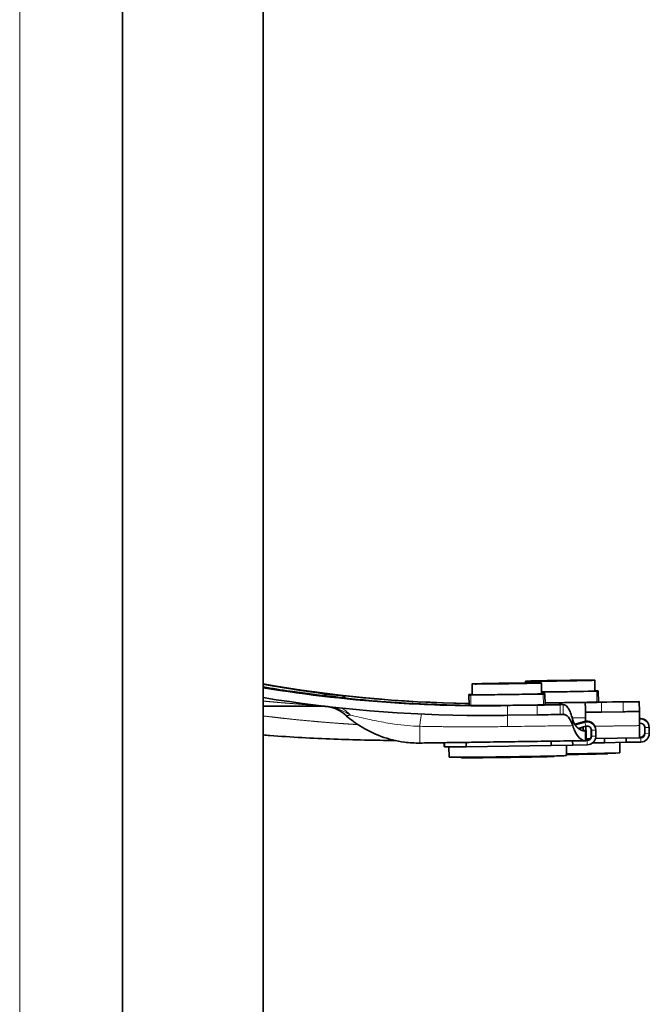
# Model space of a CAD drawing. Header units: millimetres. Extents: x 0 to 5940, y 0 to 4200.
# Tile 14 of 49: x 1057 to 1174, y 2321 to 2503. Entities that reach past the tile are written whole.
import ezdxf

# ---------------------------------------------------------------- set-up
doc = ezdxf.new("R2010")
doc.units = ezdxf.units.MM
doc.header["$LTSCALE"] = 10
doc.layers.add('Spigoli tangenti visibili(ISO)', color=7, linetype='Continuous', lineweight=15, true_color=0x00803f)
doc.layers.add('Spigoli visibili(ISO)', color=7, linetype='Continuous', lineweight=35)

msp = doc.modelspace()

# ---------------------------------------------------------------- linework, layer by layer
at = {"layer": 'Spigoli tangenti visibili(ISO)'}
for p, q in [((1057.25, 3130.97), (1057.25, 1370.97)), ((1163.873, 2377.278), (1163.844, 2379.294)), ((1110.929, 2378.672), (1110.929, 2378.672)), ((1116.115, 2378.062), (1116.115, 2378.062)), ((1140.3, 2376.68), (1140.273, 2378.595)), ((1140.573, 2378.597), (1140.601, 2376.676)), ((1154, 2376.781), (1153.972, 2378.786)), ((1164.746, 2375.462), (1164.721, 2377.262)), ((1168.746, 2375.519), (1168.72, 2377.318)), ((1140.3, 2376.639), (1140.3, 2376.639)), ((1140.601, 2376.636), (1140.601, 2376.636)), ((1147.348, 2376.651), (1147.336, 2376.687)), ((1147.374, 2374.851), (1147.348, 2376.651)), ((1152.852, 2374.932), (1152.827, 2376.731)), ((1157.643, 2376.833), (1157.668, 2375.033)), ((1158.729, 2374.358), (1158.729, 2374.358)), ((1159.33, 2374.366), (1161.782, 2374.401)), ((1161.606, 2373.69), (1161.599, 2373.71)), ((1161.606, 2373.69), (1161.621, 2373.634)), ((1161.632, 2373.614), (1161.625, 2373.635)), ((1161.85, 2372.845), (1161.632, 2373.614)), ((1119.755, 2373.135), (1119.754, 2373.135)), ((1160.852, 2372.511), (1160.857, 2372.171)), ((1161.356, 2372.116), (1161.825, 2372.122)), ((1161.733, 2370.166), (1161.707, 2371.966)), ((1162.37, 2372.815), (1161.809, 2372.807)), ((1162.841, 2372.161), (1162.834, 2372.182)), ((1162.858, 2372.162), (1162.841, 2372.161)), ((1162.868, 2372.086), (1162.86, 2372.107)), ((1162.868, 2372.086), (1163.667, 2372.097)), ((1172.714, 2372.67), (1172.707, 2372.69)), ((1172.73, 2372.67), (1172.714, 2372.67)), ((1172.74, 2372.594), (1172.733, 2372.615)), ((1172.74, 2372.594), (1173.54, 2372.606)), ((1162.068, 2370.276), (1162.061, 2370.296)), ((1162.069, 2370.221), (1162.068, 2370.276)), ((1162.094, 2370.2), (1162.087, 2370.221)), ((1162.094, 2370.2), (1162.105, 2369.4)), ((1162.857, 2371.087), (1162.85, 2371.107)), ((1162.875, 2371.087), (1162.857, 2371.087)), ((1162.883, 2371.012), (1162.876, 2371.032)), ((1162.883, 2371.012), (1163.683, 2371.023)), ((1171.94, 2370.784), (1171.933, 2370.804)), ((1171.941, 2370.729), (1171.94, 2370.784)), ((1171.966, 2370.709), (1171.959, 2370.729)), ((1171.966, 2370.709), (1171.978, 2369.909)), ((1172.729, 2371.595), (1172.722, 2371.616)), ((1172.747, 2371.595), (1172.729, 2371.595)), ((1172.755, 2371.52), (1172.748, 2371.54)), ((1172.755, 2371.52), (1173.555, 2371.531))]:
    msp.add_line(p, q, dxfattribs=at)
for centre, major_axis, ratio, start_param, end_param in [((1113.199, 2370.683), (1.029, 8.035), 0.4221683, 0.0098216, 0.2768178), ((1113.314, 2384.926), (0, -6.601), 0.0314358, 6.0326978, 6.0348908), ((1113.314, 2384.927), (0, -6.601), 0.0314306, 6.1531471, 6.1531917), ((1115.241, 2370.453), (0.858, 8.056), 0.7146651, 5.9922445, 6.2708018), ((1115.243, 2370.451), (0.852, 8.058), 0.7145504, 5.9527063, 5.9527238), ((1130.852, 2369.219), (0.413, 8.063), 0.0410458, 0.0072563, 0.2885111), ((1113.396, 2384.926), (0, -8.401), 0.0175764, 6.1960282, 6.2831854), ((1114.784, 2370.182), (0.782, 6.252), 0.801691, 5.6584519, 6.0993553), ((1130.852, 2369.219), (0.413, 8.063), 0.0410458, 0.308488, 0.3085056), ((1123.103, 2381.16), (-5.668, -6.201), 0.239129, 0.0021221, 0.3683155), ((1131.233, 2368.861), (-0.289, -6.273), 0.051108, 3.2642851, 4.0311329), ((1147.45, 2368.606), (0.089, -6.281), 0.0022144, 3.2497089, 3.9861775), ((1130.842, 2378.264), (-0.093, 6.578), 0.0103705, 2.542092, 2.5423732), ((1131.078, 2378.106), (0.118, -8.372), 0.0021001, 6.2762544, 7.1711121), ((1147.419, 2367.206), (8.647, 0.122), 0.0068856, 3.1479024, 6.2768756), ((1157.291, 2367.714), (8.647, 0.122), 0.0068856, 4.8249743, 6.2768756)]:
    msp.add_ellipse(centre, major_axis=major_axis, ratio=ratio, start_param=start_param, end_param=end_param, dxfattribs=at)
for points, degree, knots in [([(1140.264, 2377.041), (1139.45, 2377.052), (1138.636, 2377.066), (1137.823, 2377.084), (1136.473, 2377.12), (1135.125, 2377.165), (1134.672, 2377.181), (1133.849, 2377.213), (1133.027, 2377.248), (1132.575, 2377.268), (1130.792, 2377.352), (1129.013, 2377.453), (1127.771, 2377.532), (1125.827, 2377.668), (1123.89, 2377.825), (1123.296, 2377.875), (1122.216, 2377.97), (1121.138, 2378.07), (1120.546, 2378.126), (1118.625, 2378.318), (1116.713, 2378.53), (1115.499, 2378.672), (1113.079, 2378.973), (1110.673, 2379.304), (1109.475, 2379.477), (1107.232, 2379.817), (1105.003, 2380.182), (1104.172, 2380.322), (1103.245, 2380.485), (1102.25, 2380.664)], 5, [13.230582, 13.230582, 13.230582, 13.230582, 13.230582, 13.230582, 20.7214971, 20.7214971, 20.7214971, 25.6809369, 25.6809369, 25.6809369, 30.6403766, 30.6403766, 30.6403766, 42.2232881, 42.2232881, 42.2232881, 48.8234921, 48.8234921, 48.8234921, 55.423696, 55.423696, 55.423696, 67.0055899, 67.0055899, 67.0055899, 78.5874838, 78.5874838, 78.5874838, 88.7456614, 88.7456614, 88.7456614, 88.7456614, 88.7456614, 88.7456614]), ([(1102.25, 2380.561), (1103.017, 2380.423), (1103.784, 2380.288), (1104.551, 2380.156), (1106.388, 2379.848), (1108.222, 2379.56), (1109.288, 2379.398), (1110.918, 2379.161), (1112.532, 2378.94), (1113.091, 2378.866), (1113.646, 2378.793), (1114.195, 2378.722)], 5, [57.5582449, 57.5582449, 57.5582449, 57.5582449, 57.5582449, 57.5582449, 65.0705821, 65.0705821, 65.0705821, 75.5512404, 75.5512404, 75.5512404, 81.1252084, 81.1252084, 81.1252084, 81.1252084, 81.1252084, 81.1252084]), ([(1102.25, 2380.086), (1103.131, 2379.94), (1104.011, 2379.8), (1104.888, 2379.664), (1106.128, 2379.473), (1107.364, 2379.293), (1108.592, 2379.123), (1109.476, 2379.001), (1110.355, 2378.885), (1111.226, 2378.775), (1111.814, 2378.701), (1112.398, 2378.629), (1112.972, 2378.561), (1113.429, 2378.507), (1113.881, 2378.456), (1114.313, 2378.408)], 3, [55.956909, 55.956909, 55.956909, 55.956909, 60.5095578, 60.5095578, 60.5095578, 66.941576, 66.941576, 66.941576, 71.5686435, 71.5686435, 71.5686435, 74.6942258, 74.6942258, 74.6942258, 77.1808115, 77.1808115, 77.1808115, 77.1808115]), ([(1102.25, 2377.484), (1103.308, 2377.386), (1104.365, 2377.291), (1105.421, 2377.199), (1107.018, 2377.066), (1108.606, 2376.942), (1109.145, 2376.901), (1110.149, 2376.826), (1111.145, 2376.755), (1111.605, 2376.722), (1112.062, 2376.691), (1112.512, 2376.661)], 5, [57.9641285, 57.9641285, 57.9641285, 57.9641285, 57.9641285, 57.9641285, 66.941576, 66.941576, 66.941576, 71.5686435, 71.5686435, 71.5686435, 75.6012471, 75.6012471, 75.6012471, 75.6012471, 75.6012471, 75.6012471]), ([(1115.359, 2378.274), (1115.347, 2378.276), (1115.336, 2378.279), (1115.324, 2378.282), (1114.866, 2378.389), (1114.403, 2378.462), (1113.936, 2378.5), (1113.797, 2378.512), (1113.657, 2378.52), (1113.517, 2378.525), (1113.482, 2378.527), (1113.447, 2378.528), (1113.412, 2378.529), (1113.377, 2378.53), (1113.342, 2378.53), (1113.307, 2378.531), (1113.292, 2378.531), (1113.277, 2378.531), (1113.263, 2378.531)], 3, [10.9481985, 10.9481985, 10.9481985, 10.9481985, 11.0141297, 11.0141297, 11.0141297, 13.6010596, 13.6010596, 13.6010596, 14.3753385, 14.3753385, 14.3753385, 14.5689202, 14.5689202, 14.5689202, 14.762502, 14.762502, 14.762502, 14.8444849, 14.8444849, 14.8444849, 14.8444849]), ([(1116.17, 2378.5), (1115.639, 2378.557), (1115.262, 2378.598), (1114.993, 2378.628), (1114.979, 2378.629), (1114.966, 2378.631), (1114.953, 2378.632), (1114.784, 2378.651), (1114.656, 2378.666), (1114.541, 2378.68), (1114.48, 2378.687), (1114.422, 2378.694), (1114.365, 2378.701), (1114.327, 2378.706), (1114.29, 2378.71), (1114.251, 2378.715), (1114.232, 2378.718), (1114.215, 2378.72), (1114.195, 2378.722)], 3, [0, 0, 0, 0, 5.201298, 5.201298, 5.201298, 5.4582756, 5.4582756, 5.4582756, 8.846575, 8.846575, 8.846575, 10.6692135, 10.6692135, 10.6692135, 11.8922148, 11.8922148, 11.8922148, 12.4912591, 12.4912591, 12.4912591, 12.4912591]), ([(1131.263, 2377.282), (1129.925, 2377.351), (1128.606, 2377.428), (1127.245, 2377.52), (1126.881, 2377.545), (1126.514, 2377.57), (1126.143, 2377.597), (1125.107, 2377.671), (1124.037, 2377.755), (1122.92, 2377.849), (1122.703, 2377.867), (1122.484, 2377.886), (1122.263, 2377.905), (1121.599, 2377.963), (1120.919, 2378.025), (1120.23, 2378.09), (1119.475, 2378.162), (1118.712, 2378.237), (1117.975, 2378.312), (1117.339, 2378.377), (1116.723, 2378.442), (1116.17, 2378.5)], 3, [0, 0, 0, 0, 8.6583009, 8.6583009, 8.6583009, 10.9726474, 10.9726474, 10.9726474, 17.4341174, 17.4341174, 17.4341174, 18.6919033, 18.6919033, 18.6919033, 22.4813078, 22.4813078, 22.4813078, 26.6362035, 26.6362035, 26.6362035, 30.2233382, 30.2233382, 30.2233382, 30.2233382]), ([(1131.263, 2377.282), (1133.99, 2377.143), (1136.733, 2377.05), (1139.488, 2377.003), (1139.747, 2376.998), (1140.006, 2376.994), (1140.265, 2376.991)], 3, [0, 0, 0, 0, 15.1991295, 15.1991295, 15.1991295, 16.626938, 16.626938, 16.626938, 16.626938]), ([(1114.412, 2376.435), (1115.466, 2376.249), (1116.469, 2375.782), (1117.264, 2375.11), (1117.323, 2375.06), (1117.381, 2375.008), (1117.438, 2374.956)], 3, [233.2185717, 233.2185717, 233.2185717, 233.2185717, 241.7412434, 241.7412434, 241.7412434, 242.3784493, 242.3784493, 242.3784493, 242.3784493]), ([(1115.189, 2376.352), (1115.196, 2376.35), (1115.203, 2376.348), (1115.209, 2376.346), (1115.539, 2376.255), (1115.867, 2376.139), (1116.193, 2376.003), (1116.91, 2375.704), (1117.618, 2375.306), (1118.349, 2374.887)], 3, [4.5568834, 4.5568834, 4.5568834, 4.5568834, 4.6065825, 4.6065825, 4.6065825, 7.0619411, 7.0619411, 7.0619411, 12.4597525, 12.4597525, 12.4597525, 12.4597525]), ([(1154.295, 2377.092), (1154.852, 2377.1), (1155.427, 2377.108), (1156.004, 2377.117), (1156.069, 2377.117), (1156.134, 2377.118), (1156.2, 2377.119), (1156.483, 2377.123), (1156.768, 2377.127), (1157.055, 2377.131), (1158.113, 2377.146), (1159.19, 2377.162), (1160.247, 2377.176), (1160.752, 2377.184), (1161.243, 2377.191), (1161.729, 2377.197)], 3, [13.476452, 13.476452, 13.476452, 13.476452, 16.2630599, 16.2630599, 16.2630599, 16.5782757, 16.5782757, 16.5782757, 17.9448506, 17.9448506, 17.9448506, 22.987625, 22.987625, 22.987625, 25.3944243, 25.3944243, 25.3944243, 25.3944243]), ([(1119.746, 2373.135), (1118.758, 2373.195), (1117.774, 2373.258), (1116.792, 2373.326), (1114.616, 2373.485), (1112.453, 2373.664), (1111.268, 2373.768), (1108.904, 2373.99), (1106.555, 2374.236), (1105.384, 2374.365), (1104.055, 2374.519), (1102.731, 2374.681), (1102.571, 2374.701), (1102.411, 2374.721), (1102.25, 2374.741)], 5, [48.7229263, 48.7229263, 48.7229263, 48.7229263, 48.7229263, 48.7229263, 57.0569671, 57.0569671, 57.0569671, 67.2317992, 67.2317992, 67.2317992, 77.4066314, 77.4066314, 77.4066314, 78.8078957, 78.8078957, 78.8078957, 78.8078957, 78.8078957, 78.8078957]), ([(1118.349, 2374.887), (1118.797, 2374.791), (1119.362, 2374.663), (1119.956, 2374.528), (1120.995, 2374.292), (1122.113, 2374.038), (1123.18, 2373.818), (1124.317, 2373.584), (1125.423, 2373.383), (1126.509, 2373.226), (1128.082, 2372.999), (1129.617, 2372.863), (1131.166, 2372.824)], 3, [43.8015864, 43.8015864, 43.8015864, 43.8015864, 47.582621, 47.582621, 47.582621, 54.1909392, 54.1909392, 54.1909392, 61.2262791, 61.2262791, 61.2262791, 71.4184329, 71.4184329, 71.4184329, 71.4184329]), ([(1131.166, 2372.824), (1131.834, 2372.81), (1132.503, 2372.798), (1133.172, 2372.787), (1133.564, 2372.781), (1133.956, 2372.775), (1134.349, 2372.77), (1134.405, 2372.769), (1134.461, 2372.769), (1134.517, 2372.768), (1134.743, 2372.765), (1134.982, 2372.762), (1135.25, 2372.759), (1135.518, 2372.756), (1135.81, 2372.753), (1136.104, 2372.75), (1136.547, 2372.746), (1137.001, 2372.742), (1137.376, 2372.74), (1137.595, 2372.738), (1137.791, 2372.737), (1137.99, 2372.736), (1138.571, 2372.733), (1139.15, 2372.731), (1139.722, 2372.73), (1140.293, 2372.728), (1140.857, 2372.728), (1141.409, 2372.729), (1142.512, 2372.731), (1143.563, 2372.737), (1144.564, 2372.745), (1145.536, 2372.753), (1146.462, 2372.764), (1147.381, 2372.777)], 3, [64.09148, 64.09148, 64.09148, 64.09148, 67.344415, 67.344415, 67.344415, 69.2505031, 69.2505031, 69.2505031, 69.5228016, 69.5228016, 69.5228016, 70.6210868, 70.6210868, 70.6210868, 71.719372, 71.719372, 71.719372, 73.3765979, 73.3765979, 73.3765979, 74.3437997, 74.3437997, 74.3437997, 77.1534543, 77.1534543, 77.1534543, 79.9631089, 79.9631089, 79.9631089, 85.5824181, 85.5824181, 85.5824181, 91.0348805, 91.0348805, 91.0348805, 91.0348805]), ([(1159.41, 2372.947), (1159.018, 2372.941), (1158.273, 2372.931), (1157.774, 2372.924), (1157.648, 2372.922), (1157.538, 2372.921), (1157.453, 2372.919), (1156.739, 2372.909), (1156.027, 2372.899), (1155.329, 2372.889), (1154.03, 2372.871), (1152.782, 2372.853), (1151.6, 2372.837), (1150.125, 2372.816), (1148.759, 2372.796), (1147.381, 2372.777)], 3, [325.3385855, 325.3385855, 325.3385855, 325.3385855, 327.0856801, 327.0856801, 327.0856801, 327.5271561, 327.5271561, 327.5271561, 331.240328, 331.240328, 331.240328, 338.1526224, 338.1526224, 338.1526224, 346.7726156, 346.7726156, 346.7726156, 346.7726156])]:
    msp.add_open_spline(points, degree=degree, knots=knots, dxfattribs=at)
for points, degree in [([(1113.203, 2378.535), (1113.215, 2378.534), (1113.227, 2378.534), (1113.239, 2378.533), (1113.251, 2378.532), (1113.263, 2378.531)], 5), ([(1113.396, 2376.525), (1113.512, 2376.525), (1113.627, 2376.522), (1113.742, 2376.515)], 3), ([(1157.107, 2375.014), (1157.102, 2375.374), (1157.097, 2375.734), (1157.092, 2376.094), (1157.087, 2376.454), (1157.081, 2376.814)], 5), ([(1117.321, 2374.994), (1117.36, 2374.982), (1117.399, 2374.969), (1117.438, 2374.956)], 3), ([(1117.439, 2374.956), (1118.256, 2374.209), (1119.139, 2373.531), (1120.074, 2372.93)], 3), ([(1159.41, 2372.947), (1159.406, 2373.186), (1159.402, 2373.426), (1159.398, 2373.665), (1159.394, 2373.905), (1159.39, 2374.144)], 5), ([(1161.723, 2370.166), (1161.715, 2370.766), (1161.707, 2371.366), (1161.698, 2371.965)], 3), ([(1171.758, 2372.948), (1169.979, 2372.923), (1168.245, 2372.898), (1166.565, 2372.875), (1164.983, 2372.852), (1163.492, 2372.831)], 5)]:
    msp.add_open_spline(points, degree=degree, dxfattribs=at)
at = {"layer": 'Spigoli visibili(ISO)'}
for p, q in [((1102.25, 3225.97), (1102.25, 1332.97)), ((1076.25, 3128.97), (1076.25, 1372.97)), ((1150.701, 2381.157), (1150.706, 2380.825)), ((1162.1, 2381.318), (1162.1, 2381.318)), ((1163.528, 2379.338), (1163.5, 2381.338)), ((1140.829, 2380.649), (1140.857, 2378.649)), ((1152.227, 2380.81), (1152.227, 2380.81)), ((1153.656, 2378.83), (1153.627, 2380.829)), ((1153.651, 2379.15), (1163.844, 2379.294)), ((1163.811, 2379.39), (1163.527, 2379.386)), ((1164.144, 2379.301), (1164.112, 2379.393)), ((1164.144, 2379.301), (1164.172, 2377.282)), ((1140.241, 2378.686), (1140.269, 2376.68)), ((1140.241, 2378.686), (1140.273, 2378.595)), ((1140.856, 2378.697), (1140.54, 2378.693)), ((1140.573, 2378.597), (1153.972, 2378.786)), ((1153.939, 2378.882), (1153.655, 2378.878)), ((1154.271, 2378.792), (1154.24, 2378.884)), ((1154.271, 2378.792), (1154.3, 2376.785)), ((1164.721, 2377.262), (1168.72, 2377.318)), ((1171.71, 2377.389), (1171.713, 2377.381)), ((1171.738, 2375.581), (1171.713, 2377.381)), ((1102.251, 2376.525), (1113.396, 2376.525)), ((1140.27, 2376.64), (1140.27, 2376.64)), ((1147.348, 2376.651), (1152.827, 2376.731)), ((1161.729, 2377.197), (1161.728, 2377.199)), ((1164.746, 2375.462), (1168.746, 2375.519)), ((1147.374, 2374.851), (1152.852, 2374.932)), ((1159.784, 2373.196), (1161.599, 2373.71)), ((1159.796, 2373.177), (1161.606, 2373.69)), ((1159.828, 2373.126), (1161.625, 2373.635)), ((1159.84, 2373.107), (1161.632, 2373.614)), ((1159.41, 2372.985), (1159.41, 2372.985)), ((1159.681, 2372.23), (1159.681, 2372.23)), ((1160.435, 2372.444), (1161.85, 2372.845)), ((1160.852, 2372.511), (1160.66, 2372.508)), ((1160.838, 2372.552), (1160.814, 2372.551)), ((1161.351, 2372.521), (1161.339, 2372.555)), ((1161.358, 2372.021), (1161.351, 2372.521)), ((1161.707, 2371.966), (1161.666, 2371.965)), ((1161.876, 2371.975), (1161.825, 2372.122)), ((1161.876, 2371.975), (1161.902, 2370.175)), ((1162.834, 2372.182), (1162.85, 2371.107)), ((1162.841, 2372.161), (1162.857, 2371.087)), ((1162.86, 2372.107), (1162.876, 2371.032)), ((1162.868, 2372.086), (1162.883, 2371.012)), ((1163.554, 2372.672), (1163.547, 2372.693)), ((1163.58, 2372.597), (1163.573, 2372.618)), ((1163.667, 2372.097), (1163.683, 2371.023)), ((1172.707, 2372.69), (1172.722, 2371.616)), ((1172.714, 2372.67), (1172.729, 2371.595)), ((1172.733, 2372.615), (1172.748, 2371.54)), ((1172.74, 2372.594), (1172.755, 2371.52)), ((1173.426, 2373.181), (1173.419, 2373.201)), ((1173.452, 2373.105), (1173.445, 2373.126)), ((1173.54, 2372.606), (1173.555, 2371.531)), ((1155.404, 2370.077), (1155.415, 2369.278)), ((1159.395, 2370.133), (1159.406, 2369.362)), ((1161.719, 2370.534), (1161.719, 2370.534)), ((1161.722, 2370.291), (1161.722, 2370.291)), ((1161.723, 2370.195), (1161.723, 2370.195)), ((1161.723, 2370.166), (1161.723, 2370.166)), ((1161.728, 2370.535), (1161.728, 2370.535)), ((1161.731, 2370.292), (1161.731, 2370.292)), ((1161.732, 2370.195), (1161.732, 2370.195)), ((1162.632, 2370.547), (1161.897, 2370.537)), ((1161.9, 2370.294), (1162.061, 2370.296)), ((1161.9, 2370.273), (1162.068, 2370.276)), ((1161.901, 2370.218), (1162.087, 2370.221)), ((1161.901, 2370.198), (1162.094, 2370.2)), ((1171.776, 2370.677), (1163.622, 2370.561)), ((1165.277, 2370.585), (1165.288, 2369.787)), ((1169.267, 2370.641), (1169.278, 2369.87)), ((1171.778, 2370.802), (1171.933, 2370.804)), ((1171.778, 2370.782), (1171.94, 2370.784)), ((1171.778, 2370.727), (1171.959, 2370.729)), ((1171.778, 2370.706), (1171.966, 2370.709)), ((1135.665, 2369.798), (1135.675, 2369.123)), ((1135.675, 2369.123), (1135.708, 2369.027)), ((1135.697, 2369.798), (1135.708, 2369.027)), ((1135.708, 2369.027), (1139.717, 2369.056)), ((1136.569, 2367.115), (1136.542, 2369.033)), ((1139.706, 2369.855), (1139.717, 2369.056)), ((1155.415, 2369.278), (1139.717, 2369.056)), ((1159.406, 2369.362), (1155.415, 2369.278)), ((1158.267, 2367.421), (1158.24, 2369.338)), ((1159.406, 2369.362), (1162.105, 2369.4)), ((1165.288, 2369.787), (1163.088, 2369.755)), ((1169.278, 2369.87), (1165.288, 2369.787)), ((1168.139, 2367.93), (1168.112, 2369.846)), ((1169.278, 2369.87), (1171.978, 2369.909)), ((1138.773, 2367.083), (1138.756, 2367.101)), ((1156.065, 2367.327), (1156.082, 2367.346)), ((1165.938, 2367.836), (1165.954, 2367.854))]:
    msp.add_line(p, q, dxfattribs=at)
for centre, major_axis, ratio, start_param, end_param in [((1113.361, 2370.363), (0.892, 8.052), 0.6141263, 6.2714254, 6.2831853), ((1152.379, 2376.759), (4.999, 0.071), 0.0068856, 4.8019241, 5.9363899), ((1152.405, 2374.96), (4.999, 0.071), 0.0068856, 4.8019241, 5.9363899), ((1157.757, 2368.733), (0.071, -6.301), 0.3616939, 2.2994228, 3.149522), ((1162.034, 2372.171), (1.512, 0.522), 0.9999737, 0, 1.5142157), ((1162.042, 2372.15), (1.512, 0.522), 0.9999737, 6.2650589, 7.797401), ((1162.06, 2372.095), (1.512, 0.522), 0.9999737, 0, 1.5142157), ((1162.068, 2372.075), (1.512, 0.522), 0.9999737, 5.9648053, 7.797401), ((1171.907, 2372.679), (1.512, 0.522), 0.9999737, 0, 1.34077), ((1171.914, 2372.658), (1.512, 0.522), 0.9999737, 6.2650589, 7.6282807), ((1171.933, 2372.604), (1.512, 0.522), 0.9999737, 0, 1.3566363), ((1171.94, 2372.583), (1.512, 0.522), 0.9999737, 5.9648053, 7.6441522), ((1160.839, 2372.548), (0.5, 0.007), 0.0068856, 0.0022695, 1.5730658), ((1160.851, 2372.514), (0.5, 0.007), 0.0068856, 4.7146585, 6.2854548), ((1158.877, 2371.933), (3, 0.042), 0.0068856, 5.9458165, 6.2854553), ((1162.068, 2372.075), (0.77, 0.218), 0.9999739, 6.0213859, 7.8539816), ((1162.034, 2372.171), (0.771, 0.213), 0.9999739, 6.0282871, 6.2831853), ((1162.042, 2372.15), (0.8, 0.011), 0.9999789, 0, 0.2685143), ((1162.06, 2372.095), (0.8, 0.011), 0.9999789, 0, 0.3047853), ((1171.94, 2372.583), (0.778, 0.187), 0.9999742, 6.0614231, 7.8539816), ((1171.907, 2372.679), (0.771, 0.213), 0.9999739, 6.0282871, 6.2831853), ((1171.914, 2372.658), (0.8, 0.011), 0.9999789, 0, 0.2685143), ((1171.933, 2372.604), (0.8, 0.011), 0.9999789, 0, 0.3047853), ((1161.819, 2370.269), (-0.5, -0.007), 0.0068919, 4.9071168, 4.9071673), ((1161.835, 2370.221), (0.5, 0.007), 0.006382, 4.4851147, 4.4851528), ((1161.819, 2370.269), (-0.5, -0.007), 0.0073593, 4.8878247, 4.8878683), ((1161.835, 2370.221), (0.5, 0.007), 0.0064339, 4.5045582, 4.5045876), ((1158.902, 2370.133), (3, 0.042), 0.0068856, 5.9458299, 6.283185), ((1162.05, 2371.096), (0.8, 0.011), 0.9999789, 4.712389, 6.2831853), ((1162.057, 2371.076), (0.8, 0.011), 0.9999789, 4.712389, 6.2831853), ((1162.076, 2371.021), (0.8, 0.011), 0.9999789, 4.712389, 6.2831853), ((1162.083, 2371), (0.8, 0.011), 0.9999789, 4.712389, 6.2831853), ((1162.083, 2371), (1.512, 0.522), 0.9999737, 4.394009, 5.9648053), ((1171.922, 2371.604), (0.8, 0.011), 0.9999789, 4.712389, 6.2831853), ((1171.929, 2371.584), (0.8, 0.011), 0.9999789, 4.712389, 6.2831853), ((1171.948, 2371.529), (0.8, 0.011), 0.9999789, 4.712389, 6.2831853), ((1171.955, 2371.508), (0.8, 0.011), 0.9999789, 4.712389, 6.2831853), ((1171.955, 2371.508), (1.512, 0.522), 0.9999737, 4.394009, 5.9648053), ((1147.418, 2367.268), (-10.849, -0.153), 0.0068856, 0.0000029, 3.1415955), ((1157.29, 2367.776), (10.849, 0.153), 0.0068856, 4.8020502, 6.2831853)]:
    msp.add_ellipse(centre, major_axis=major_axis, ratio=ratio, start_param=start_param, end_param=end_param, dxfattribs=at)
for points, degree, knots in [([(1163.5, 2381.338), (1163.495, 2381.352), (1162.703, 2381.354), (1161.108, 2381.343), (1157.083, 2381.297), (1153.066, 2381.229), (1151.479, 2381.196), (1150.696, 2381.171), (1150.701, 2381.157)], 5, [0, 0, 0, 0, 0, 0, 10.5908612, 10.5908612, 10.5908612, 21.1817223, 21.1817223, 21.1817223, 21.1817223, 21.1817223, 21.1817223]), ([(1150.701, 2381.157), (1150.706, 2381.143), (1151.498, 2381.141), (1153.093, 2381.152), (1157.117, 2381.198), (1161.134, 2381.266), (1162.722, 2381.299), (1163.504, 2381.324), (1163.5, 2381.338)], 5, [20.106193, 20.106193, 20.106193, 20.106193, 20.106193, 20.106193, 30.6970541, 30.6970541, 30.6970541, 41.2879153, 41.2879153, 41.2879153, 41.2879153, 41.2879153, 41.2879153]), ([(1152.101, 2381.177), (1152.097, 2381.187), (1152.798, 2381.207), (1153.953, 2381.23), (1154.216, 2381.235), (1154.501, 2381.24), (1154.802, 2381.246), (1155.506, 2381.258), (1156.296, 2381.27), (1157.088, 2381.282), (1157.208, 2381.283), (1157.329, 2381.285), (1157.448, 2381.287), (1158.359, 2381.299), (1159.251, 2381.31), (1159.996, 2381.316), (1160.739, 2381.323), (1161.333, 2381.327), (1161.693, 2381.326), (1161.959, 2381.325), (1162.098, 2381.323), (1162.1, 2381.318)], 3, [0, 0, 0, 0, 6.3271907, 6.3271907, 6.3271907, 7.7693411, 7.7693411, 7.7693411, 11.1401309, 11.1401309, 11.1401309, 11.6511498, 11.6511498, 11.6511498, 15.5373721, 15.5373721, 15.5373721, 19.4174727, 19.4174727, 19.4174727, 22.2798459, 22.2798459, 22.2798459, 22.2798459]), ([(1162.1, 2381.318), (1162.102, 2381.312), (1161.848, 2381.302), (1161.374, 2381.29), (1160.901, 2381.278), (1160.209, 2381.264), (1159.398, 2381.249), (1158.695, 2381.237), (1157.904, 2381.224), (1157.112, 2381.213), (1156.992, 2381.211), (1156.872, 2381.21), (1156.752, 2381.208), (1155.841, 2381.196), (1154.949, 2381.185), (1154.205, 2381.178), (1153.003, 2381.167), (1152.213, 2381.166), (1152.112, 2381.175), (1152.105, 2381.175), (1152.101, 2381.176), (1152.101, 2381.177)], 3, [0, 0, 0, 0, 3.8849307, 3.8849307, 3.8849307, 7.7693411, 7.7693411, 7.7693411, 11.140131, 11.140131, 11.140131, 11.6511498, 11.6511498, 11.6511498, 15.5373721, 15.5373721, 15.5373721, 21.812378, 21.812378, 21.812378, 22.2798459, 22.2798459, 22.2798459, 22.2798459]), ([(1102.25, 2380.087), (1103.924, 2379.81), (1105.59, 2379.552), (1109.683, 2378.963), (1112.253, 2378.637), (1114.253, 2378.415)], 3, [3.1594796, 3.1594796, 3.1594796, 3.1594796, 3.683554, 3.683554, 4.4644364, 4.4644364, 4.4644364, 4.4644364]), ([(1147.348, 2376.651), (1145.75, 2376.627), (1144.127, 2376.617), (1142.512, 2376.623), (1137.298, 2376.64), (1132.308, 2376.806), (1127.363, 2377.112), (1118.734, 2377.646), (1110.364, 2378.61), (1102.25, 2379.942)], 3, [0, 0, 0, 0, 7.1721955, 7.1721955, 7.1721955, 30.3346683, 30.3346683, 30.3346683, 70.7525281, 70.7525281, 70.7525281, 70.7525281]), ([(1153.627, 2380.83), (1153.623, 2380.843), (1152.831, 2380.846), (1151.235, 2380.835), (1147.211, 2380.788), (1143.194, 2380.721), (1141.606, 2380.687), (1140.824, 2380.663), (1140.829, 2380.649)], 5, [0, 0, 0, 0, 0, 0, 10.5908612, 10.5908612, 10.5908612, 21.1817223, 21.1817223, 21.1817223, 21.1817223, 21.1817223, 21.1817223]), ([(1140.829, 2380.649), (1140.833, 2380.635), (1141.625, 2380.632), (1143.22, 2380.644), (1147.245, 2380.69), (1151.262, 2380.758), (1152.85, 2380.791), (1153.632, 2380.816), (1153.627, 2380.83)], 5, [20.106193, 20.106193, 20.106193, 20.106193, 20.106193, 20.106193, 30.6970541, 30.6970541, 30.6970541, 41.2879153, 41.2879153, 41.2879153, 41.2879153, 41.2879153, 41.2879153]), ([(1142.228, 2380.669), (1142.225, 2380.679), (1142.937, 2380.699), (1144.109, 2380.722), (1144.983, 2380.739), (1146.097, 2380.758), (1147.216, 2380.773), (1147.336, 2380.775), (1147.456, 2380.777), (1147.576, 2380.778), (1149.065, 2380.799), (1150.49, 2380.813), (1151.339, 2380.817), (1151.528, 2380.818), (1151.69, 2380.818), (1151.821, 2380.818), (1152.087, 2380.817), (1152.226, 2380.815), (1152.227, 2380.81)], 3, [0, 0, 0, 0, 6.378023, 6.378023, 6.378023, 11.140131, 11.140131, 11.140131, 11.6511498, 11.6511498, 11.6511498, 18.0044159, 18.0044159, 18.0044159, 19.4174727, 19.4174727, 19.4174727, 22.2798459, 22.2798459, 22.2798459, 22.2798459]), ([(1152.227, 2380.81), (1152.23, 2380.804), (1151.976, 2380.794), (1151.502, 2380.782), (1150.732, 2380.762), (1149.369, 2380.737), (1147.899, 2380.715), (1147.68, 2380.711), (1147.46, 2380.708), (1147.24, 2380.705), (1147.12, 2380.703), (1147, 2380.702), (1146.88, 2380.7), (1145.969, 2380.688), (1145.077, 2380.677), (1144.333, 2380.67), (1143.589, 2380.663), (1142.995, 2380.66), (1142.635, 2380.661), (1142.369, 2380.661), (1142.23, 2380.664), (1142.228, 2380.669)], 3, [0, 0, 0, 0, 3.8849307, 3.8849307, 3.8849307, 10.2025231, 10.2025231, 10.2025231, 11.1401309, 11.1401309, 11.1401309, 11.6511498, 11.6511498, 11.6511498, 15.5373721, 15.5373721, 15.5373721, 19.4174727, 19.4174727, 19.4174727, 22.2798459, 22.2798459, 22.2798459, 22.2798459]), ([(1163.528, 2379.338), (1163.532, 2379.326), (1162.737, 2379.302), (1161.399, 2379.275), (1160.43, 2379.255), (1159.19, 2379.234), (1157.899, 2379.215), (1157.648, 2379.211), (1157.396, 2379.207), (1157.144, 2379.204), (1156.364, 2379.193), (1155.585, 2379.183), (1154.856, 2379.174), (1154.434, 2379.17), (1154.031, 2379.165), (1153.654, 2379.162)], 3, [0, 0, 0, 0, 7.6749684, 7.6749684, 7.6749684, 13.2316988, 13.2316988, 13.2316988, 14.3095204, 14.3095204, 14.3095204, 17.6388245, 17.6388245, 17.6388245, 19.5654174, 19.5654174, 19.5654174, 19.5654174]), ([(1164.112, 2379.393), (1164.112, 2379.393), (1164.091, 2379.393), (1164.054, 2379.393), (1164.017, 2379.393), (1163.963, 2379.392), (1163.904, 2379.392), (1163.874, 2379.391), (1163.843, 2379.391), (1163.811, 2379.39)], 3, [0, 0, 0, 0, 0.27437643, 0.27437643, 0.27437643, 0.54846462, 0.54846462, 0.54846462, 0.68649891, 0.68649891, 0.68649891, 0.68649891]), ([(1163.844, 2379.294), (1163.907, 2379.295), (1163.97, 2379.296), (1164.021, 2379.297), (1164.071, 2379.298), (1164.11, 2379.299), (1164.129, 2379.3), (1164.139, 2379.3), (1164.144, 2379.3), (1164.144, 2379.301)], 3, [0, 0, 0, 0, 0.27437643, 0.27437643, 0.27437643, 0.54846462, 0.54846462, 0.54846462, 0.68649891, 0.68649891, 0.68649891, 0.68649891]), ([(1147.374, 2374.851), (1145.743, 2374.827), (1144.12, 2374.817), (1142.505, 2374.823), (1128.464, 2374.869), (1115.038, 2376.035), (1102.25, 2378.118)], 3, [0, 0, 0, 0, 7.2685956, 7.2685956, 7.2685956, 70.4668555, 70.4668555, 70.4668555, 70.4668555]), ([(1114.313, 2378.408), (1114.313, 2378.408), (1114.313, 2378.408), (1114.314, 2378.408), (1114.333, 2378.406), (1114.352, 2378.403), (1114.37, 2378.401), (1114.404, 2378.397), (1114.441, 2378.393), (1114.459, 2378.391), (1114.503, 2378.385), (1114.558, 2378.378), (1114.592, 2378.374), (1114.697, 2378.36), (1114.85, 2378.34), (1114.97, 2378.324), (1115.175, 2378.297), (1115.443, 2378.263), (1115.52, 2378.253), (1115.601, 2378.243), (1115.687, 2378.232)], 5, [0.1042031, 0.1042031, 0.1042031, 0.1042031, 0.1042031, 0.1042031, 0.1269262, 0.1269262, 0.1269262, 2.5895856, 2.5895856, 2.5895856, 4.6065825, 4.6065825, 4.6065825, 7.0619411, 7.0619411, 7.0619411, 11.0089371, 11.0089371, 11.0089371, 12.4597523, 12.4597523, 12.4597523, 12.4597523, 12.4597523, 12.4597523]), ([(1115.687, 2378.232), (1115.803, 2378.217), (1115.924, 2378.202), (1116.048, 2378.187), (1116.643, 2378.115), (1117.322, 2378.036), (1118.013, 2377.961), (1119.471, 2377.803), (1120.957, 2377.661), (1122.311, 2377.544), (1123.753, 2377.419), (1125.083, 2377.319), (1126.347, 2377.232), (1127.57, 2377.149), (1128.734, 2377.079), (1129.887, 2377.018), (1130.461, 2376.987), (1131.033, 2376.959), (1131.608, 2376.932)], 3, [43.8015864, 43.8015864, 43.8015864, 43.8015864, 44.4550315, 44.4550315, 44.4550315, 47.582621, 47.582621, 47.582621, 54.1909392, 54.1909392, 54.1909392, 61.2262791, 61.2262791, 61.2262791, 68.0295158, 68.0295158, 68.0295158, 71.4184427, 71.4184427, 71.4184427, 71.4184427]), ([(1140.273, 2378.595), (1140.273, 2378.594), (1140.294, 2378.594), (1140.331, 2378.594), (1140.367, 2378.594), (1140.421, 2378.595), (1140.481, 2378.596), (1140.51, 2378.596), (1140.542, 2378.596), (1140.573, 2378.597)], 3, [0, 0, 0, 0, 0.27437643, 0.27437643, 0.27437643, 0.54846462, 0.54846462, 0.54846462, 0.68649891, 0.68649891, 0.68649891, 0.68649891]), ([(1153.656, 2378.83), (1153.658, 2378.823), (1153.405, 2378.812), (1152.926, 2378.799), (1152.095, 2378.776), (1150.567, 2378.747), (1148.829, 2378.719), (1148.32, 2378.711), (1147.796, 2378.703), (1147.271, 2378.696), (1146.492, 2378.685), (1145.712, 2378.675), (1144.984, 2378.666), (1143.295, 2378.647), (1141.908, 2378.637), (1141.269, 2378.639), (1141.178, 2378.64), (1141.101, 2378.64), (1141.04, 2378.641), (1140.92, 2378.643), (1140.858, 2378.646), (1140.857, 2378.649)], 3, [0, 0, 0, 0, 4.4126343, 4.4126343, 4.4126343, 12.0687273, 12.0687273, 12.0687273, 14.3095204, 14.3095204, 14.3095204, 17.6388245, 17.6388245, 17.6388245, 25.3512263, 25.3512263, 25.3512263, 26.4556882, 26.4556882, 26.4556882, 28.6192232, 28.6192232, 28.6192232, 28.6192232]), ([(1154.24, 2378.884), (1154.239, 2378.885), (1154.219, 2378.885), (1154.182, 2378.885), (1154.145, 2378.885), (1154.091, 2378.884), (1154.032, 2378.883), (1154.002, 2378.883), (1153.97, 2378.883), (1153.939, 2378.882)], 3, [0, 0, 0, 0, 0.27437643, 0.27437643, 0.27437643, 0.54846462, 0.54846462, 0.54846462, 0.68649891, 0.68649891, 0.68649891, 0.68649891]), ([(1153.972, 2378.786), (1154.034, 2378.787), (1154.098, 2378.788), (1154.148, 2378.789), (1154.199, 2378.79), (1154.238, 2378.791), (1154.257, 2378.792), (1154.266, 2378.792), (1154.271, 2378.792), (1154.271, 2378.792)], 3, [0, 0, 0, 0, 0.27437643, 0.27437643, 0.27437643, 0.54846462, 0.54846462, 0.54846462, 0.68551925, 0.68551925, 0.68551925, 0.68551925]), ([(1171.71, 2377.389), (1168.075, 2377.337), (1165.152, 2377.296), (1162.766, 2377.262), (1160.93, 2377.236), (1159.406, 2377.215), (1157.901, 2377.194), (1156.699, 2377.177), (1155.497, 2377.16), (1154.295, 2377.143)], 3, [276.592968, 276.592968, 276.592968, 276.592968, 284.8982875, 284.8982875, 284.8982875, 291.28682, 291.28682, 291.28682, 296.387375, 296.387375, 296.387375, 296.387375]), ([(1161.728, 2377.199), (1161.727, 2377.202), (1161.84, 2377.207), (1162.055, 2377.213), (1162.27, 2377.219), (1162.586, 2377.226), (1162.97, 2377.233), (1163.353, 2377.24), (1163.803, 2377.248), (1164.271, 2377.255), (1164.42, 2377.257), (1164.571, 2377.26), (1164.721, 2377.262)], 3, [0, 0, 0, 0, 2.4613549, 2.4613549, 2.4613549, 4.9229598, 4.9229598, 4.9229598, 7.3851901, 7.3851901, 7.3851901, 8.166281, 8.166281, 8.166281, 8.166281]), ([(1168.72, 2377.318), (1169.194, 2377.325), (1169.667, 2377.332), (1170.088, 2377.34), (1170.508, 2377.347), (1170.876, 2377.355), (1171.152, 2377.361), (1171.428, 2377.368), (1171.61, 2377.374), (1171.68, 2377.378), (1171.702, 2377.379), (1171.713, 2377.38), (1171.713, 2377.381)], 3, [0, 0, 0, 0, 2.4613544, 2.4613544, 2.4613544, 4.9229599, 4.9229599, 4.9229599, 7.3851886, 7.3851886, 7.3851886, 8.1662787, 8.1662787, 8.1662787, 8.1662787]), ([(1113.934, 2376.493), (1113.818, 2376.505), (1113.703, 2376.514), (1113.588, 2376.521), (1113.464, 2376.525), (1113.34, 2376.525), (1113.331, 2376.525), (1113.323, 2376.525), (1113.314, 2376.525)], 5, [59.4308336, 59.4308336, 59.4308336, 59.4308336, 59.4308336, 59.4308336, 60.9580515, 60.9580515, 60.9580515, 61.0715149, 61.0715149, 61.0715149, 61.0715149, 61.0715149, 61.0715149]), ([(1117.321, 2374.994), (1117.13, 2375.165), (1116.929, 2375.326), (1116.719, 2375.477), (1116.11, 2375.867), (1115.441, 2376.165), (1114.992, 2376.315), (1114.531, 2376.419), (1114.065, 2376.478)], 5, [49.3891137, 49.3891137, 49.3891137, 49.3891137, 49.3891137, 49.3891137, 52.8752904, 52.8752904, 52.8752904, 59.0826436, 59.0826436, 59.0826436, 59.0826436, 59.0826436, 59.0826436]), ([(1131.608, 2376.932), (1132.256, 2376.903), (1132.905, 2376.875), (1133.554, 2376.85), (1133.879, 2376.838), (1134.205, 2376.826), (1134.531, 2376.815), (1134.586, 2376.813), (1134.64, 2376.811), (1134.695, 2376.809), (1134.749, 2376.807), (1134.803, 2376.805), (1134.858, 2376.804), (1135.077, 2376.796), (1135.308, 2376.789), (1135.568, 2376.781), (1135.828, 2376.773), (1136.111, 2376.765), (1136.396, 2376.757), (1136.826, 2376.745), (1137.266, 2376.735), (1137.629, 2376.726), (1137.771, 2376.723), (1137.902, 2376.72), (1138.032, 2376.718), (1138.096, 2376.716), (1138.161, 2376.715), (1138.225, 2376.714), (1138.788, 2376.702), (1139.35, 2376.693), (1139.905, 2376.685), (1140.459, 2376.677), (1141.006, 2376.672), (1141.541, 2376.668), (1142.611, 2376.66), (1143.63, 2376.658), (1144.602, 2376.662), (1145.545, 2376.666), (1146.444, 2376.674), (1147.336, 2376.687)], 3, [64.0914969, 64.0914969, 64.0914969, 64.0914969, 67.3444146, 67.3444146, 67.3444146, 68.9782047, 68.9782047, 68.9782047, 69.2505031, 69.2505031, 69.2505031, 69.5228016, 69.5228016, 69.5228016, 70.6210868, 70.6210868, 70.6210868, 71.719372, 71.719372, 71.719372, 73.3765979, 73.3765979, 73.3765979, 74.0213991, 74.0213991, 74.0213991, 74.3437997, 74.3437997, 74.3437997, 77.1534543, 77.1534543, 77.1534543, 79.9631089, 79.9631089, 79.9631089, 85.5824181, 85.5824181, 85.5824181, 91.0349197, 91.0349197, 91.0349197, 91.0349197]), ([(1157.643, 2376.833), (1157.554, 2376.831), (1157.48, 2376.83), (1157.408, 2376.829), (1156.694, 2376.819), (1155.983, 2376.809), (1155.285, 2376.799), (1153.986, 2376.781), (1152.737, 2376.763), (1151.555, 2376.747), (1150.081, 2376.726), (1148.714, 2376.706), (1147.336, 2376.687)], 3, [327.153349, 327.153349, 327.153349, 327.153349, 327.5271561, 327.5271561, 327.5271561, 331.240328, 331.240328, 331.240328, 338.1526224, 338.1526224, 338.1526224, 346.7726982, 346.7726982, 346.7726982, 346.7726982]), ([(1157.643, 2376.833), (1157.804, 2376.839), (1157.965, 2376.784), (1158.284, 2376.554), (1158.44, 2376.38), (1158.741, 2375.918), (1158.884, 2375.631), (1159.153, 2374.958), (1159.277, 2374.573), (1159.39, 2374.144)], 3, [0.00000011, 0.00000011, 0.00000011, 0.00000011, 0.17879667, 0.17879667, 0.35736742, 0.35736742, 0.53478732, 0.53478732, 0.7107963, 0.7107963, 0.7107963, 0.7107963]), ([(1161.729, 2377.197), (1161.73, 2377.193), (1161.732, 2377.128), (1161.738, 2376.878), (1161.742, 2376.694), (1161.751, 2376.213), (1161.757, 2375.918), (1161.769, 2375.228), (1161.775, 2374.835), (1161.782, 2374.401)], 3, [0.00000009, 0.00000009, 0.00000009, 0.00000009, 0.17233606, 0.17233606, 0.34466754, 0.34466754, 0.51699894, 0.51699894, 0.68933491, 0.68933491, 0.68933491, 0.68933491]), ([(1161.766, 2375.401), (1161.8, 2375.404), (1161.907, 2375.408), (1162.081, 2375.413), (1162.295, 2375.419), (1162.612, 2375.426), (1162.995, 2375.433), (1163.378, 2375.441), (1163.829, 2375.448), (1164.297, 2375.455), (1164.445, 2375.458), (1164.596, 2375.46), (1164.746, 2375.462)], 3, [0.4750289, 0.4750289, 0.4750289, 0.4750289, 2.4613549, 2.4613549, 2.4613549, 4.9229598, 4.9229598, 4.9229598, 7.3851901, 7.3851901, 7.3851901, 8.166281, 8.166281, 8.166281, 8.166281]), ([(1168.746, 2375.519), (1169.22, 2375.525), (1169.692, 2375.533), (1170.113, 2375.54), (1170.534, 2375.548), (1170.902, 2375.555), (1171.177, 2375.562), (1171.453, 2375.568), (1171.636, 2375.574), (1171.706, 2375.578), (1171.727, 2375.579), (1171.738, 2375.58), (1171.738, 2375.581)], 3, [0, 0, 0, 0, 2.4613544, 2.4613544, 2.4613544, 4.9229599, 4.9229599, 4.9229599, 7.3851886, 7.3851886, 7.3851886, 8.1544897, 8.1544897, 8.1544897, 8.1544897]), ([(1171.735, 2375.58), (1171.733, 2375.535), (1171.734, 2375.311), (1171.741, 2374.466), (1171.748, 2373.798), (1171.758, 2372.948)], 3, [0.04897255, 0.04897255, 0.04897255, 0.04897255, 0.37650881, 0.37650881, 0.75301464, 0.75301464, 0.75301464, 0.75301464]), ([(1159.39, 2374.144), (1159.432, 2373.987), (1159.479, 2373.839), (1159.532, 2373.695), (1159.65, 2373.424), (1159.788, 2373.182), (1159.861, 2373.067), (1160.092, 2372.747), (1160.351, 2372.493), (1160.532, 2372.351), (1160.877, 2372.138), (1161.228, 2372.016), (1161.389, 2371.979), (1161.546, 2371.962), (1161.698, 2371.965)], 5, [0.0003127, 0.0003127, 0.0003127, 0.0003127, 0.0003127, 0.0003127, 2.0966177, 2.0966177, 2.0966177, 4.1932354, 4.1932354, 4.1932354, 8.3864707, 8.3864707, 8.3864707, 12.0026747, 12.0026747, 12.0026747, 12.0026747, 12.0026747, 12.0026747]), ([(1120.074, 2372.93), (1122.543, 2371.343), (1125.374, 2370.288), (1128.308, 2369.903), (1129.264, 2369.777), (1130.231, 2369.721), (1131.196, 2369.734)], 3, [9.3150507, 9.3150507, 9.3150507, 9.3150507, 22.188454, 22.188454, 22.188454, 26.3843562, 26.3843562, 26.3843562, 26.3843562]), ([(1159.41, 2372.947), (1159.53, 2372.59), (1159.659, 2372.264), (1159.796, 2371.973), (1160.07, 2371.387), (1160.373, 2370.939), (1160.688, 2370.637), (1161.024, 2370.315), (1161.375, 2370.158), (1161.723, 2370.166)], 3, [0.000023, 0.000023, 0.000023, 0.000023, 2.3305599, 2.3305599, 2.3305599, 7.0102185, 7.0102185, 7.0102185, 12.0049766, 12.0049766, 12.0049766, 12.0049766]), ([(1161.707, 2371.966), (1161.706, 2371.966), (1161.704, 2371.966), (1161.701, 2371.966), (1161.7, 2371.966), (1161.698, 2371.965)], 3, [0, 0, 0, 0, 0.0011604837, 0.0011604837, 0.0022963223, 0.0022963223, 0.0022963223, 0.0022963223]), ([(1161.825, 2372.122), (1161.824, 2372.126), (1161.823, 2372.179), (1161.818, 2372.382), (1161.814, 2372.532), (1161.81, 2372.762), (1161.809, 2372.797), (1161.809, 2372.833)], 3, [-0.56169217, -0.56169217, -0.56169217, -0.56169217, -0.4212688, -0.4212688, -0.28084961, -0.28084961, -0.25679133, -0.25679133, -0.25679133, -0.25679133]), ([(1171.758, 2372.948), (1171.766, 2372.217), (1171.772, 2371.642), (1171.779, 2370.865), (1171.779, 2370.669), (1171.776, 2370.677)], 3, [0.00000246, 0.00000246, 0.00000246, 0.00000246, 0.3238041, 0.3238041, 0.64760313, 0.64760313, 0.64760313, 0.64760313]), ([(1126.593, 2370.204), (1122.802, 2370.239), (1119.039, 2370.319), (1115.3, 2370.461), (1111.332, 2370.611), (1107.391, 2370.829), (1103.473, 2371.125), (1103.065, 2371.156), (1102.658, 2371.188), (1102.25, 2371.22)], 3, [37.876281, 37.876281, 37.876281, 37.876281, 57.0567699, 57.0567699, 57.0567699, 77.4064806, 77.4064806, 77.4064806, 79.5237707, 79.5237707, 79.5237707, 79.5237707]), ([(1161.691, 2370.165), (1160.394, 2370.147), (1159.097, 2370.129), (1157.799, 2370.11), (1155.859, 2370.083), (1153.966, 2370.056), (1152.283, 2370.032), (1151.251, 2370.018), (1150.285, 2370.004), (1149.351, 2369.991), (1147.606, 2369.966), (1145.955, 2369.943), (1144.082, 2369.916), (1143.146, 2369.903), (1142.155, 2369.889), (1141.108, 2369.874), (1140.061, 2369.86), (1138.957, 2369.844), (1137.846, 2369.828), (1137.497, 2369.823), (1137.094, 2369.818), (1136.597, 2369.811), (1136.056, 2369.803), (1135.467, 2369.795), (1135.025, 2369.788), (1134.841, 2369.786), (1134.679, 2369.784), (1134.521, 2369.781), (1133.412, 2369.766), (1132.304, 2369.75), (1131.197, 2369.734)], 3, [486.0010922, 486.0010922, 486.0010922, 486.0010922, 491.5054324, 491.5054324, 491.5054324, 499.7382189, 499.7382189, 499.7382189, 504.7864859, 504.7864859, 504.7864859, 514.2086217, 514.2086217, 514.2086217, 518.9196896, 518.9196896, 518.9196896, 523.6307575, 523.6307575, 523.6307575, 525.114547, 525.114547, 525.114547, 526.7334578, 526.7334578, 526.7334578, 527.4077793, 527.4077793, 527.4077793, 532.1108531, 532.1108531, 532.1108531, 532.1108531]), ([(1161.733, 2370.166), (1161.731, 2370.166), (1161.73, 2370.166), (1161.726, 2370.166), (1161.725, 2370.166), (1161.723, 2370.166)], 3, [0.0000002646, 0.0000002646, 0.0000002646, 0.0000002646, 0.0013684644, 0.0013684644, 0.0027552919, 0.0027552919, 0.0027552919, 0.0027552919]), ([(1156.065, 2367.327), (1156.053, 2367.313), (1156.038, 2367.302), (1156.014, 2367.286), (1156.004, 2367.281), (1155.987, 2367.273), (1155.981, 2367.271), (1155.966, 2367.266), (1155.96, 2367.265), (1155.942, 2367.261), (1155.935, 2367.26), (1155.904, 2367.256), (1155.882, 2367.254), (1155.753, 2367.246), (1155.583, 2367.239), (1154.996, 2367.221), (1154.499, 2367.208), (1153.301, 2367.181), (1152.594, 2367.167), (1151.048, 2367.139), (1150.189, 2367.124), (1148.428, 2367.097), (1147.503, 2367.083), (1145.705, 2367.059), (1144.81, 2367.048), (1143.158, 2367.03), (1142.381, 2367.022), (1141.042, 2367.012), (1140.464, 2367.008), (1139.573, 2367.007), (1139.252, 2367.008), (1139.021, 2367.013), (1138.98, 2367.014), (1138.933, 2367.017), (1138.921, 2367.018), (1138.899, 2367.02), (1138.891, 2367.021), (1138.87, 2367.026), (1138.861, 2367.028), (1138.838, 2367.037), (1138.827, 2367.042), (1138.803, 2367.056), (1138.789, 2367.066), (1138.776, 2367.08), (1138.774, 2367.082), (1138.773, 2367.083)], 3, [0, 0, 0, 0, 0.006506, 0.006506, 0.0121716, 0.0121716, 0.0180157, 0.0180157, 0.0274445, 0.0274445, 0.0495441, 0.0495441, 0.1157777, 0.1157777, 0.3157201, 0.3157201, 0.598236, 0.598236, 0.8694727, 0.8694727, 1.1405175, 1.1405175, 1.4114678, 1.4114678, 1.6823968, 1.6823968, 1.9533349, 1.9533349, 2.2243264, 2.2243264, 2.4955304, 2.4955304, 2.5763509, 2.5763509, 2.6165205, 2.6165205, 2.6366118, 2.6366118, 2.6471604, 2.6471604, 2.6531803, 2.6531803, 2.6592239, 2.6592239, 2.6599659, 2.6599659, 2.6599659, 2.6599659]), ([(1165.938, 2367.836), (1165.925, 2367.821), (1165.911, 2367.81), (1165.887, 2367.794), (1165.877, 2367.789), (1165.86, 2367.781), (1165.853, 2367.779), (1165.838, 2367.774), (1165.832, 2367.773), (1165.815, 2367.769), (1165.807, 2367.768), (1165.777, 2367.764), (1165.754, 2367.762), (1165.625, 2367.754), (1165.455, 2367.747), (1164.869, 2367.729), (1164.371, 2367.716), (1163.173, 2367.689), (1162.467, 2367.675), (1160.92, 2367.647), (1160.061, 2367.633), (1158.879, 2367.614), (1158.573, 2367.609), (1158.264, 2367.605)], 3, [0, 0, 0, 0, 0.006506, 0.006506, 0.0121716, 0.0121716, 0.0180157, 0.0180157, 0.0274445, 0.0274445, 0.0495441, 0.0495441, 0.1157777, 0.1157777, 0.3157202, 0.3157202, 0.5982361, 0.5982361, 0.8694727, 0.8694727, 1.1405175, 1.1405175, 1.2331742, 1.2331742, 1.2331742, 1.2331742])]:
    msp.add_open_spline(points, degree=degree, knots=knots, dxfattribs=at)
for points, degree in [([(1102.25, 2380.667), (1114.771, 2378.42), (1127.532, 2377.229), (1140.264, 2377.044)], 3), ([(1114.124, 2378.282), (1114.123, 2378.282), (1114.122, 2378.282), (1114.121, 2378.283)], 3), ([(1114.287, 2378.263), (1114.286, 2378.263), (1114.285, 2378.263), (1114.284, 2378.264)], 3), ([(1140.54, 2378.693), (1140.422, 2378.691), (1140.303, 2378.689), (1140.241, 2378.687), (1140.241, 2378.686)], 4), ([(1140.857, 2378.649), (1140.857, 2378.649), (1140.857, 2378.649), (1140.857, 2378.649)], 3), ([(1157.081, 2376.814), (1157.269, 2376.82), (1157.494, 2376.827), (1157.643, 2376.833)], 3), ([(1119.923, 2373.021), (1119.002, 2373.608), (1118.131, 2374.269), (1117.321, 2374.994)], 3), ([(1157.107, 2375.014), (1157.294, 2375.02), (1157.481, 2375.027), (1157.668, 2375.033)], 3), ([(1161.793, 2373.752), (1161.789, 2373.953), (1161.786, 2374.17), (1161.782, 2374.401)], 3), ([(1120.072, 2372.926), (1120.022, 2372.958), (1119.973, 2372.99), (1119.923, 2373.021)], 3)]:
    msp.add_open_spline(points, degree=degree, dxfattribs=at)

doc.saveas('drawing.dxf')
